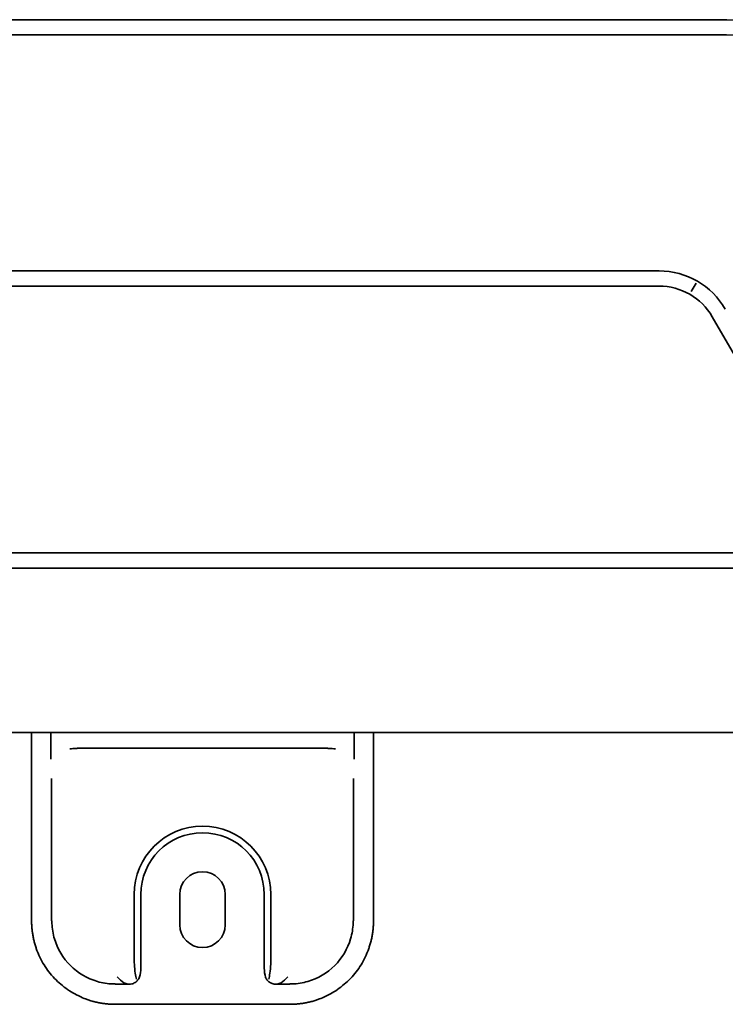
# Model space of a CAD drawing. Header units: millimetres. Extents: x -56303 to -45239, y -20463 to -4540.
# Tile 137 of 256: x -51708 to -51690, y -15915 to -15889. Entities that reach past the tile are written whole.
import ezdxf

# ---------------------------------------------------------------- set-up
doc = ezdxf.new("R2010")
doc.units = ezdxf.units.MM
doc.layers.add('_HVAC_urzadzenia', color=220, linetype='Continuous', lineweight=35)

# ---------------------------------------------------------------- blocks, each defined once
blk = doc.blocks.new('A$C41852E73')
at = {"linetype": 'Continuous'}
for p, q in [((21.205, 25.916), (105.655, 25.916)), ((21.205, 25.517), (105.655, 25.517)), ((104.07, 19.303), (20.146, 19.303)), ((104.916, 18.759), (105.045, 18.983)), ((104.07, 18.904), (20.146, 18.904)), ((108.525, 12.797), (105.465, 18.098)), ((16.221, 11.879), (107.995, 11.879)), ((16.221, 11.479), (107.995, 11.479)), ((123.268, 7.155), (3.542, 7.155)), ((87.562, 7.155), (87.562, 2.193)), ((88.07, 6.448), (88.07, 7.155)), ((96.046, 7.155), (96.046, 6.448)), ((96.555, 2.193), (96.555, 7.155)), ((88.764, 6.738), (95.353, 6.738)), ((88.087, 5.947), (88.087, 2.193)), ((96.03, 2.193), (96.03, 5.947)), ((90.261, 2.891), (90.261, 1.194)), ((90.435, 2.891), (90.435, 0.95)), ((91.459, 2.891), (91.459, 2.093)), ((92.657, 2.093), (92.657, 2.891)), ((93.682, 0.95), (93.682, 2.891)), ((93.855, 2.891), (93.855, 1.194)), ((89.762, 0.527), (90.126, 0.527)), ((93.992, 0.527), (94.355, 0.527)), ((89.755, 0), (94.362, 0))]:
    blk.add_line(p, q, dxfattribs=at)
at = {"linetype": 'Continuous', "extrusion": (0, 0, -1)}
for centre, radius in [((-105.655, 20.039), 5.877), ((-105.655, 20.039), 5.478), ((-104.07, 17.293), 2.01), ((-104.07, 17.293), 1.611)]:
    blk.add_arc(centre, radius, 90, 150, dxfattribs=at)
at = {"linetype": 'Continuous'}
for centre, radius, start, end in [((92.058, 2.891), 1.797, 0, 180), ((92.058, 2.891), 1.623, 0, 180), ((92.058, 2.891), 0.599, 0, 180), ((92.058, 2.093), 0.599, 180, 0)]:
    blk.add_arc(centre, radius, start, end, dxfattribs=at)
for points, knots in [([(88.764, 6.737), (88.713, 6.736), (88.662, 6.734), (88.596, 6.725), (88.58, 6.723), (88.564, 6.72)], [0, 0, 0, 0, 0.754815, 0.754815, 1, 1, 1, 1]), ([(95.552, 6.72), (95.538, 6.722), (95.523, 6.725), (95.458, 6.734), (95.406, 6.736), (95.353, 6.737)], [0, 0, 0, 0, 0.229328, 0.229328, 1, 1, 1, 1]), ([(89.754, 0.535), (89.736, 0.535), (89.718, 0.535), (89.561, 0.54), (89.426, 0.562), (89.028, 0.676), (88.778, 0.824), (88.388, 1.213), (88.242, 1.457), (88.125, 1.853), (88.102, 1.992), (88.096, 2.151), (88.095, 2.172), (88.095, 2.193)], [0, 0, 0, 0, 0.020474, 0.020474, 0.179696, 0.179696, 0.498139, 0.498139, 0.816582, 0.816582, 0.975803, 0.975803, 1, 1, 1, 1]), ([(96.021, 2.193), (96.021, 2.173), (96.021, 2.154), (96.015, 1.995), (95.993, 1.859), (95.877, 1.463), (95.731, 1.215), (95.338, 0.823), (95.092, 0.678), (94.696, 0.563), (94.557, 0.54), (94.401, 0.535), (94.382, 0.535), (94.363, 0.535)], [0, 0, 0, 0, 0.02246, 0.02246, 0.181739, 0.181739, 0.500298, 0.500298, 0.818856, 0.818856, 0.978135, 0.978135, 1, 1, 1, 1]), ([(90.317, 0.659), (90.305, 0.706), (90.295, 0.759), (90.276, 0.889), (90.269, 0.97), (90.262, 1.1), (90.262, 1.147), (90.261, 1.194)], [0, 0, 0, 0, 0.330236, 0.330236, 0.759533, 0.759533, 1, 1, 1, 1]), ([(93.855, 1.194), (93.855, 1.148), (93.854, 1.102), (93.848, 0.975), (93.841, 0.893), (93.822, 0.761), (93.812, 0.707), (93.8, 0.659)], [0, 0, 0, 0, 0.237463, 0.237463, 0.665535, 0.665535, 1, 1, 1, 1]), ([(90.097, 0.529), (90.058, 0.536), (90.02, 0.549), (89.926, 0.602), (89.87, 0.656), (89.812, 0.722)], [0, 0, 0, 0, 0.352409, 0.352409, 1, 1, 1, 1]), ([(90.4, 0.72), (90.39, 0.687), (90.373, 0.657), (90.332, 0.608), (90.309, 0.588), (90.258, 0.556), (90.228, 0.543), (90.174, 0.53), (90.15, 0.527), (90.126, 0.527)], [0, 0, 0, 0, 0.285872, 0.285872, 0.533689, 0.533689, 0.799837, 0.799837, 1, 1, 1, 1]), ([(93.992, 0.527), (93.958, 0.527), (93.924, 0.533), (93.86, 0.555), (93.83, 0.572), (93.778, 0.614), (93.756, 0.64), (93.731, 0.683), (93.724, 0.698), (93.718, 0.713)], [0, 0, 0, 0, 0.288719, 0.288719, 0.578852, 0.578852, 0.860191, 0.860191, 1, 1, 1, 1]), ([(94.305, 0.722), (94.247, 0.656), (94.191, 0.602), (94.097, 0.549), (94.059, 0.536), (94.019, 0.529)], [0, 0, 0, 0, 0.647507, 0.647507, 1, 1, 1, 1])]:
    blk.add_open_spline(points, degree=3, knots=knots, dxfattribs=at)
for points in [[(87.562, 2.193), (87.562, 1.284), (88.846, 0), (89.755, 0)], [(94.362, 0), (95.271, 0), (96.555, 1.284), (96.555, 2.193)]]:
    blk.add_rational_spline(points, [1, 0.853553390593, 0.853553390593, 1], degree=2, dxfattribs=at)
for points in [[(90.435, 0.95), (90.435, 0.872), (90.424, 0.793), (90.401, 0.72)], [(93.718, 0.713), (93.693, 0.789), (93.682, 0.87), (93.682, 0.95)], [(89.754, 0.535), (89.757, 0.535), (89.759, 0.535), (89.762, 0.535)], [(94.363, 0.535), (94.36, 0.535), (94.357, 0.535), (94.355, 0.535)]]:
    blk.add_open_spline(points, degree=3, dxfattribs=at)

msp = doc.modelspace()

# ---------------------------------------------------------------- block references
at = {"layer": '_HVAC_urzadzenia'}
msp.add_blockref('A$C41852E73', (-51795.391, -15914.824), dxfattribs=at)

doc.saveas('drawing.dxf')
